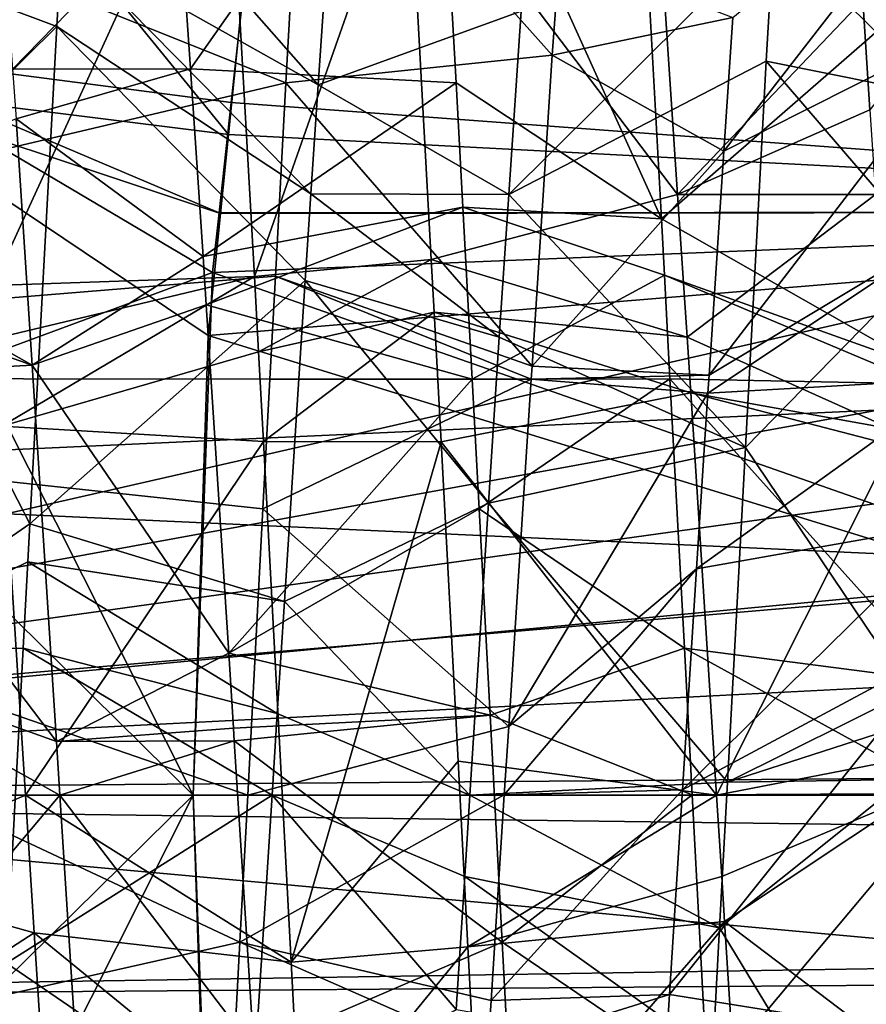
# Model space of a CAD drawing. Extents: x 0 to 200, y 18 to 95.
# Tile 17 of 256: x 31.105 to 32.057, y 46.992 to 48.099. Entities that reach past the tile are written whole.
import ezdxf

# ---------------------------------------------------------------- set-up
doc = ezdxf.new("R2010")
doc.units = 0

msp = doc.modelspace()

# ---------------------------------------------------------------- linework, layer by layer
for points in [[(29.777065, 48.735497), (57.841534, 53.63353), (29.699997, 47.227016)], [(57.841534, 53.63353), (58.344566, 52.458443), (29.699997, 47.227016)], [(58.344566, 52.458443), (58.744335, 51.244335), (29.699997, 47.227016)], [(29.884443, 50.60128, 27.5), (34.36409, 52.108208, 27.5), (33.249989, 47.227016, 27.5)], [(58.744335, 51.244335), (59.037842, 50.000259), (29.699997, 47.227016)], [(29.884443, 50.60128, 27.5), (33.249989, 47.227016, 27.5), (29.499992, 47.227016, 27.5)], [(32.999992, 47.227016, 63), (29.884443, 50.60128, 63), (29.499992, 47.227016, 63)], [(33.431755, 50.348579, 63), (29.884443, 50.60128, 63), (32.999992, 47.227016, 63)], [(29.499992, 50.376331, 257.358826), (33.239944, 49.481468, 257.18277), (29.499992, 47.227016, 257)], [(66.499992, 47.227016, 285), (66.499992, 50.376331, 284.641174), (29.499992, 47.227016, 285)], [(66.499992, 50.376331, 284.641174), (29.499992, 50.376331, 284.641174), (29.499992, 47.227016, 285)], [(38.038387, 47.93248, 1.499999), (30.602217, 50.141075, 1.499999), (30.304358, 47.579166, 1.499999)], [(38.188873, 48.782566, 1.499999), (30.602217, 50.141075, 1.499999), (38.038387, 47.93248, 1.499999)], [(59.037842, 50.000259), (59.222916, 48.735497), (29.699997, 47.227016)], [(33.239944, 49.481468, 257.18277), (32.999992, 47.227016, 257.000031), (29.499992, 47.227016, 257)], [(32.999992, 49.008659, 13.012595), (31.37529, 48.32172, 13.324399), (32.999992, 47.882851, 13.438005)], [(31.385004, 48.390133, 6.698917), (32.999992, 49.008659, 6.987404), (32.999992, 47.882851, 6.561995)], [(31.012058, 48.847527, 6.783646), (31.385004, 48.390133, 6.698917), (30.901447, 48.063046, 6.497174)], [(59.222916, 48.735497), (59.298164, 47.459484), (29.699997, 47.227016)], [(29.999987, 48.588989, 7.326979), (31.404316, 48.027569, 7.108785), (29.999987, 47.69632, 7.036935)], [(29.999987, 48.588989, 7.326979), (31.423822, 48.372578, 7.235281), (31.404316, 48.027569, 7.108785)], [(30.946911, 48.450203, 13.387266), (30.897886, 48.024673, 13.511751), (31.339602, 47.969528, 13.408028)], [(31.37529, 48.32172, 13.324399), (30.946911, 48.450203, 13.387266), (31.339602, 47.969528, 13.408028)], [(31.57258, 48.435982, 12.741472), (31.283974, 48.234917, 12.285583), (31.296909, 48.04343, 12.351345)], [(31.57258, 48.435982, 12.741472), (31.296909, 48.04343, 12.351345), (31.595676, 48.027569, 12.891214)], [(31.800791, 48.340549, 12.785685), (31.57258, 48.435982, 12.741472), (31.826675, 47.874901, 12.929205)], [(31.57258, 48.435982, 12.741472), (31.595676, 48.027569, 12.891214), (31.826675, 47.874901, 12.929205)], [(30.901447, 48.063046, 6.497174), (31.385004, 48.390133, 6.698917), (31.342655, 48.005508, 6.599192)], [(31.342655, 48.005508, 6.599192), (31.385004, 48.390133, 6.698917), (32.999992, 47.882851, 6.561995)], [(31.048313, 48.190716, 12.301844), (31.337038, 48.37196, 12.732264), (31.074509, 47.799725, 12.427717)], [(31.337038, 48.37196, 12.732264), (31.369015, 47.810078, 12.942966), (31.074509, 47.799725, 12.427717)], [(31.337038, 48.37196, 12.732264), (31.541676, 48.301743, 12.800879), (31.369015, 47.810078, 12.942966)], [(31.423822, 48.372578, 7.235281), (31.703934, 48.058884, 7.642567), (31.404316, 48.027569, 7.108785)], [(31.423822, 48.372578, 7.235281), (31.712414, 48.175682, 7.70536), (31.703934, 48.058884, 7.642567)], [(32.053112, 48.121159, 12.33463), (32.339333, 48.349407, 12.779631), (32.061295, 47.997246, 12.367845)], [(31.160891, 48.343388, 7.226467), (31.15201, 48.18782, 7.165227), (31.440691, 48.025364, 7.644978)], [(31.458899, 48.294716, 7.739466), (31.160891, 48.343388, 7.226467), (31.440691, 48.025364, 7.644978)], [(32.092766, 48.105949, 12.340288), (31.800791, 48.340549, 12.785685), (31.826675, 47.874901, 12.929205)], [(32.199188, 48.340549, 7.214315), (32.185616, 48.09618, 7.138997), (31.896963, 47.950958, 7.618222)], [(31.906887, 48.10117, 7.659033), (32.199188, 48.340549, 7.214315), (31.896963, 47.950958, 7.618222)], [(31.37529, 48.32172, 13.324399), (31.339602, 47.969528, 13.408028), (32.999992, 47.882851, 13.438005)], [(31.541676, 48.301743, 12.800879), (31.567842, 47.828987, 12.938559), (31.369015, 47.810078, 12.942966)], [(31.668886, 48.108315, 7.671502), (31.458899, 48.294716, 7.739466), (31.440691, 48.025364, 7.644978)], [(31.541676, 48.301743, 12.800879), (31.844929, 47.901997, 12.394894), (31.567842, 47.828987, 12.938559)], [(31.541676, 48.301743, 12.800879), (31.822592, 48.235462, 12.287583), (31.844929, 47.901997, 12.394894)], [(31.283974, 48.234917, 12.285583), (31.087488, 48.173199, 12.288652), (31.096786, 48.043045, 12.353643)], [(31.296909, 48.04343, 12.351345), (31.283974, 48.234917, 12.285583), (31.096786, 48.043045, 12.353643)], [(31.822592, 48.235462, 12.287583), (32.053112, 48.121159, 12.33463), (31.844929, 47.901997, 12.394894)], [(32.153011, 48.204399, 7.176313), (31.953112, 48.198364, 7.185072), (32.142326, 48.012157, 7.117279)], [(31.953112, 48.198364, 7.185072), (31.668886, 48.108315, 7.671502), (31.655058, 47.901997, 7.605109)], [(31.944498, 48.052208, 7.11587), (31.953112, 48.198364, 7.185072), (31.655058, 47.901997, 7.605109)], [(31.953112, 48.198364, 7.185072), (31.944498, 48.052208, 7.11587), (32.142326, 48.012157, 7.117279)], [(31.15201, 48.18782, 7.165227), (30.950741, 48.164536, 7.150259), (31.146482, 48.090927, 7.127084)], [(31.15201, 48.18782, 7.165227), (31.146482, 48.090927, 7.127084), (31.432405, 47.902771, 7.601969)], [(31.440691, 48.025364, 7.644978), (31.15201, 48.18782, 7.165227), (31.432405, 47.902771, 7.601969)], [(31.712414, 48.175682, 7.70536), (31.906887, 48.10117, 7.659033), (31.703934, 48.058884, 7.642567)], [(31.146482, 48.090927, 7.127084), (30.950741, 48.164536, 7.150259), (30.935526, 47.882553, 7.106513)], [(32.053112, 48.121159, 12.33463), (32.061295, 47.997246, 12.367845), (31.844929, 47.901997, 12.394894)], [(31.668886, 48.108315, 7.671502), (31.440691, 48.025364, 7.644978), (31.655058, 47.901997, 7.605109)], [(32.092766, 48.105949, 12.340288), (31.826675, 47.874901, 12.929205), (32.11871, 47.708687, 12.422968)], [(31.703934, 48.058884, 7.642567), (31.906887, 48.10117, 7.659033), (31.896963, 47.950958, 7.618222)], [(32.185616, 48.09618, 7.138997), (32.173306, 47.874901, 7.070795), (31.880335, 47.699158, 7.549819)], [(31.896963, 47.950958, 7.618222), (32.185616, 48.09618, 7.138997), (31.880335, 47.699158, 7.549819)], [(31.146482, 48.090927, 7.127084), (30.935526, 47.882553, 7.106513), (31.116188, 47.531811, 7.015977)], [(31.425835, 47.805534, 7.567856), (31.146482, 48.090927, 7.127084), (31.116188, 47.531811, 7.015977)], [(31.432405, 47.902771, 7.601969), (31.146482, 48.090927, 7.127084), (31.425835, 47.805534, 7.567856)], [(30.901447, 48.063046, 6.497174), (31.321615, 47.814362, 6.549634), (30.871958, 47.64838, 6.423678)], [(30.901447, 48.063046, 6.497174), (31.329006, 47.881538, 6.567053), (31.321615, 47.814362, 6.549634)], [(30.901447, 48.063046, 6.497174), (31.342655, 48.005508, 6.599192), (31.329006, 47.881538, 6.567053)], [(31.404316, 48.027569, 7.108785), (31.703934, 48.058884, 7.642567), (31.68121, 47.709297, 7.577069)], [(31.703934, 48.058884, 7.642567), (31.896963, 47.950958, 7.618222), (31.68121, 47.709297, 7.577069)], [(31.944498, 48.052208, 7.11587), (31.655058, 47.901997, 7.605109), (31.921192, 47.61787, 7.065818)], [(32.132385, 47.833508, 7.062417), (31.944498, 48.052208, 7.11587), (31.921192, 47.61787, 7.065818)], [(32.142326, 48.012157, 7.117279), (31.944498, 48.052208, 7.11587), (32.132385, 47.833508, 7.062417)], [(31.296909, 48.04343, 12.351345), (31.096786, 48.043045, 12.353643), (31.10078, 47.987099, 12.381583)], [(31.296909, 48.04343, 12.351345), (31.10078, 47.987099, 12.381583), (31.311153, 47.832458, 12.423802)], [(31.595676, 48.027569, 12.891214), (31.296909, 48.04343, 12.351345), (31.311153, 47.832458, 12.423802)], [(31.404316, 48.027569, 7.108785), (31.392574, 47.810436, 7.067293), (29.999987, 47.69632, 7.036935)], [(31.603231, 47.887936, 12.917898), (31.595676, 48.027569, 12.891214), (31.311153, 47.832458, 12.423802)], [(31.392574, 47.810436, 7.067293), (31.404316, 48.027569, 7.108785), (31.68121, 47.709297, 7.577069)], [(31.595676, 48.027569, 12.891214), (31.603231, 47.887936, 12.917898), (31.826675, 47.874901, 12.929205)], [(30.897886, 48.024673, 13.511751), (30.865997, 47.227016, 13.61629), (31.299994, 47.227016, 13.500001)], [(31.316727, 47.74371, 13.461653), (30.897886, 48.024673, 13.511751), (31.299994, 47.227016, 13.500001)], [(31.330616, 47.880737, 13.429112), (30.897886, 48.024673, 13.511751), (31.316727, 47.74371, 13.461653)], [(31.339602, 47.969528, 13.408028), (30.897886, 48.024673, 13.511751), (31.330616, 47.880737, 13.429112)], [(31.440691, 48.025364, 7.644978), (31.432405, 47.902771, 7.601969), (31.655058, 47.901997, 7.605109)], [(31.342655, 48.005508, 6.599192), (32.999992, 47.882851, 6.561995), (31.329006, 47.881538, 6.567053)], [(32.061295, 47.997246, 12.367845), (32.067566, 47.902184, 12.39333), (31.844929, 47.901997, 12.394894)], [(31.10078, 47.987099, 12.381583), (30.826674, 47.874901, 12.929205), (31.118675, 47.710445, 12.424704)], [(31.311153, 47.832458, 12.423802), (31.10078, 47.987099, 12.381583), (31.118675, 47.710445, 12.424704)], [(32.999992, 47.882851, 13.438005), (31.339602, 47.969528, 13.408028), (31.330616, 47.880737, 13.429112)], [(31.68121, 47.709297, 7.577069), (31.896963, 47.950958, 7.618222), (31.880335, 47.699158, 7.549819)], [(38.038387, 47.93248, 1.499999), (30.304358, 47.579166, 1.499999), (37.999989, 47.227016, 1.499999)], [(31.432405, 47.902771, 7.601969), (31.425835, 47.805534, 7.567856), (31.644344, 47.74197, 7.553611)], [(31.655058, 47.901997, 7.605109), (31.432405, 47.902771, 7.601969), (31.644344, 47.74197, 7.553611)], [(31.567842, 47.828987, 12.938559), (31.844929, 47.901997, 12.394894), (31.855642, 47.74197, 12.446388)], [(31.655058, 47.901997, 7.605109), (31.644344, 47.74197, 7.553611), (31.921192, 47.61787, 7.065818)], [(31.844929, 47.901997, 12.394894), (32.067566, 47.902184, 12.39333), (31.855642, 47.74197, 12.446388)], [(31.855642, 47.74197, 12.446388), (32.067566, 47.902184, 12.39333), (32.084972, 47.638611, 12.463976)], [(31.116188, 47.531811, 7.015977), (30.935526, 47.882553, 7.106513), (30.908882, 47.38863, 7.029883)], [(31.603231, 47.887936, 12.917898), (31.311153, 47.832458, 12.423802), (31.314655, 47.778122, 12.432065)], [(31.603231, 47.887936, 12.917898), (31.314655, 47.778122, 12.432065), (31.613678, 47.694744, 12.954816)], [(32.999992, 47.882851, 13.438005), (31.316727, 47.74371, 13.461653), (32.999992, 47.227016, 13.500001)], [(32.999992, 47.882851, 13.438005), (31.330616, 47.880737, 13.429112), (31.316727, 47.74371, 13.461653)], [(31.321615, 47.814362, 6.549634), (32.999992, 47.882851, 6.561995), (32.999992, 47.227016, 6.499998)], [(31.329006, 47.881538, 6.567053), (32.999992, 47.882851, 6.561995), (31.321615, 47.814362, 6.549634)], [(31.830057, 47.811657, 12.937884), (31.603231, 47.887936, 12.917898), (31.613678, 47.694744, 12.954816)], [(31.826675, 47.874901, 12.929205), (31.603231, 47.887936, 12.917898), (31.830057, 47.811657, 12.937884)], [(30.826674, 47.874901, 12.929205), (30.83007, 47.811615, 12.937888), (31.118675, 47.710445, 12.424704)], [(31.826675, 47.874901, 12.929205), (31.830057, 47.811657, 12.937884), (32.11871, 47.708687, 12.422968)], [(32.173306, 47.874901, 7.070795), (32.163681, 47.695061, 7.046114), (31.878992, 47.679028, 7.54435)], [(31.880335, 47.699158, 7.549819), (32.173306, 47.874901, 7.070795), (31.878992, 47.679028, 7.54435)], [(31.314655, 47.778122, 12.432065), (31.311153, 47.832458, 12.423802), (31.118675, 47.710445, 12.424704)], [(31.369015, 47.810078, 12.942966), (31.567842, 47.828987, 12.938559), (31.373545, 47.725155, 12.945562)], [(31.567842, 47.828987, 12.938559), (31.570986, 47.769966, 12.944937), (31.373545, 47.725155, 12.945562)], [(31.570986, 47.769966, 12.944937), (31.567842, 47.828987, 12.938559), (31.855642, 47.74197, 12.446388)], [(32.132385, 47.833508, 7.062417), (31.921192, 47.61787, 7.065818), (32.106174, 47.343433, 7.002522)], [(29.999987, 47.69632, 7.036935), (31.392574, 47.810436, 7.067293), (31.386316, 47.694744, 7.045183)], [(31.118675, 47.710445, 12.424704), (30.83007, 47.811615, 12.937888), (30.836313, 47.695061, 12.953885)], [(30.871958, 47.64838, 6.423678), (31.321615, 47.814362, 6.549634), (31.299994, 47.227016, 6.499998)], [(31.074509, 47.799725, 12.427717), (31.369015, 47.810078, 12.942966), (31.078457, 47.740814, 12.446683)], [(31.078457, 47.740814, 12.446683), (31.369015, 47.810078, 12.942966), (31.084806, 47.641582, 12.45698)], [(31.369015, 47.810078, 12.942966), (31.373545, 47.725155, 12.945562), (31.084806, 47.641582, 12.45698)], [(31.425835, 47.805534, 7.567856), (31.116188, 47.531811, 7.015977), (31.402603, 47.444481, 7.518791)], [(31.321615, 47.814362, 6.549634), (32.999992, 47.227016, 6.499998), (31.299994, 47.227016, 6.499998)], [(31.386316, 47.694744, 7.045183), (31.392574, 47.810436, 7.067293), (31.680256, 47.694706, 7.574338)], [(31.392574, 47.810436, 7.067293), (31.68121, 47.709297, 7.577069), (31.680256, 47.694706, 7.574338)], [(31.632364, 47.555252, 7.534173), (31.425835, 47.805534, 7.567856), (31.402603, 47.444481, 7.518791)], [(31.644344, 47.74197, 7.553611), (31.425835, 47.805534, 7.567856), (31.632364, 47.555252, 7.534173)], [(31.836315, 47.695061, 12.953885), (31.830057, 47.811657, 12.937884), (31.613678, 47.694744, 12.954816)], [(32.11871, 47.708687, 12.422968), (31.830057, 47.811657, 12.937884), (32.119961, 47.68948, 12.426965)], [(31.830057, 47.811657, 12.937884), (31.836315, 47.695061, 12.953885), (32.119961, 47.68948, 12.426965)], [(31.314655, 47.778122, 12.432065), (31.118675, 47.710445, 12.424704), (31.339899, 47.386581, 12.491591)], [(31.613678, 47.694744, 12.954816), (31.314655, 47.778122, 12.432065), (31.339899, 47.386581, 12.491591)], [(31.373545, 47.725155, 12.945562), (31.570986, 47.769966, 12.944937), (31.378895, 47.624638, 12.94864)], [(31.378895, 47.624638, 12.94864), (31.570986, 47.769966, 12.944937), (31.578794, 47.62405, 12.960702)], [(31.570986, 47.769966, 12.944937), (31.859667, 47.679363, 12.452908), (31.578794, 47.62405, 12.960702)], [(31.570986, 47.769966, 12.944937), (31.855642, 47.74197, 12.446388), (31.859667, 47.679363, 12.452908)], [(32.999992, 47.227016, 13.500001), (31.316727, 47.74371, 13.461653), (31.299994, 47.227016, 13.500001)], [(31.921192, 47.61787, 7.065818), (31.644344, 47.74197, 7.553611), (31.632364, 47.555252, 7.534173)], [(31.859667, 47.679363, 12.452908), (31.855642, 47.74197, 12.446388), (32.084972, 47.638611, 12.463976)], [(31.084806, 47.641582, 12.45698), (31.373545, 47.725155, 12.945562), (31.378895, 47.624638, 12.94864)], [(31.118675, 47.710445, 12.424704), (30.836313, 47.695061, 12.953885), (31.146065, 47.287167, 12.490683)], [(31.339899, 47.386581, 12.491591), (31.118675, 47.710445, 12.424704), (31.146065, 47.287167, 12.490683)], [(31.68121, 47.709297, 7.577069), (31.880335, 47.699158, 7.549819), (31.680256, 47.694706, 7.574338)], [(29.999987, 47.69632, 7.036935), (31.352551, 47.061871, 7.004548), (29.999987, 46.75771, 7.036935)], [(29.999987, 47.69632, 7.036935), (31.361311, 47.226833, 7.008877), (31.352551, 47.061871, 7.004548)], [(29.999987, 47.69632, 7.036935), (31.378433, 47.548965, 7.017325), (31.361311, 47.226833, 7.008877)], [(29.999987, 47.69632, 7.036935), (31.386316, 47.694744, 7.045183), (31.378433, 47.548965, 7.017325)], [(30.836313, 47.695061, 12.953885), (30.852556, 47.392162, 12.995452), (31.146065, 47.287167, 12.490683)], [(31.621561, 47.548965, 12.982674), (31.613678, 47.694744, 12.954816), (31.339899, 47.386581, 12.491591)], [(31.386316, 47.694744, 7.045183), (31.680256, 47.694706, 7.574338), (31.378433, 47.548965, 7.017325)], [(31.378433, 47.548965, 7.017325), (31.680256, 47.694706, 7.574338), (31.654865, 47.304165, 7.50117)], [(31.836315, 47.695061, 12.953885), (31.613678, 47.694744, 12.954816), (31.621561, 47.548965, 12.982674)], [(31.836315, 47.695061, 12.953885), (31.621561, 47.548965, 12.982674), (31.852558, 47.392162, 12.995452)], [(31.680256, 47.694706, 7.574338), (31.878992, 47.679028, 7.54435), (31.654865, 47.304165, 7.50117)], [(31.680256, 47.694706, 7.574338), (31.880335, 47.699158, 7.549819), (31.878992, 47.679028, 7.54435)], [(32.119961, 47.68948, 12.426965), (31.836315, 47.695061, 12.953885), (32.141834, 47.354561, 12.496669)], [(31.836315, 47.695061, 12.953885), (31.852558, 47.392162, 12.995452), (32.141834, 47.354561, 12.496669)], [(32.163681, 47.695061, 7.046114), (32.154949, 47.53241, 7.023797), (31.866343, 47.481228, 7.526048)], [(31.878992, 47.679028, 7.54435), (32.163681, 47.695061, 7.046114), (31.866343, 47.481228, 7.526048)], [(31.578794, 47.62405, 12.960702), (31.859667, 47.679363, 12.452908), (31.888664, 47.227016, 12.499999)], [(31.878992, 47.679028, 7.54435), (31.866343, 47.481228, 7.526048), (31.654865, 47.304165, 7.50117)], [(31.859667, 47.679363, 12.452908), (32.086163, 47.620426, 12.468852), (31.888664, 47.227016, 12.499999)], [(31.859667, 47.679363, 12.452908), (32.084972, 47.638611, 12.463976), (32.086163, 47.620426, 12.468852)], [(30.871958, 47.64838, 6.423678), (31.299994, 47.227016, 6.499998), (30.865997, 47.227016, 6.383709)], [(31.084806, 47.641582, 12.45698), (31.111315, 47.227016, 12.499999), (30.888662, 47.227016, 12.499999)], [(31.084806, 47.641582, 12.45698), (31.378895, 47.624638, 12.94864), (31.111315, 47.227016, 12.499999)], [(31.111315, 47.227016, 12.499999), (31.378895, 47.624638, 12.94864), (31.410128, 47.03904, 12.96657)], [(31.378895, 47.624638, 12.94864), (31.578794, 47.62405, 12.960702), (31.410128, 47.03904, 12.96657)], [(31.578794, 47.62405, 12.960702), (31.597973, 47.265095, 12.999486), (31.410128, 47.03904, 12.96657)], [(31.597973, 47.265095, 12.999486), (31.578794, 47.62405, 12.960702), (31.888664, 47.227016, 12.499999)], [(31.921192, 47.61787, 7.065818), (31.632364, 47.555252, 7.534173), (31.901001, 47.241535, 7.022448)], [(32.086163, 47.620426, 12.468852), (32.108589, 47.269646, 12.496624), (31.888664, 47.227016, 12.499999)], [(32.106174, 47.343433, 7.002522), (31.921192, 47.61787, 7.065818), (31.901001, 47.241535, 7.022448)], [(37.999989, 47.227016, 1.499999), (30.304358, 47.579166, 1.499999), (30.299992, 47.227016, 1.499999)], [(31.632364, 47.555252, 7.534173), (31.402603, 47.444481, 7.518791), (31.611324, 47.227016, 7.5)], [(31.901001, 47.241535, 7.022448), (31.632364, 47.555252, 7.534173), (31.611324, 47.227016, 7.5)], [(31.621561, 47.548965, 12.982674), (31.339899, 47.386581, 12.491591), (31.633884, 47.316975, 12.988761)], [(31.378433, 47.548965, 7.017325), (31.654865, 47.304165, 7.50117), (31.361311, 47.226833, 7.008877)], [(31.852558, 47.392162, 12.995452), (31.621561, 47.548965, 12.982674), (31.633884, 47.316975, 12.988761)], [(31.113937, 47.489388, 7.015142), (31.116188, 47.531811, 7.015977), (30.908882, 47.38863, 7.029883)], [(31.116188, 47.531811, 7.015977), (31.113937, 47.489388, 7.015142), (31.402603, 47.444481, 7.518791)], [(32.154949, 47.53241, 7.023797), (32.147438, 47.392162, 7.004548), (31.850471, 47.232964, 7.503074)], [(31.866343, 47.481228, 7.526048), (32.154949, 47.53241, 7.023797), (31.850471, 47.232964, 7.503074)], [(31.108782, 47.392323, 7.013231), (31.113937, 47.489388, 7.015142), (30.908882, 47.38863, 7.029883)], [(31.113937, 47.489388, 7.015142), (31.108782, 47.392323, 7.013231), (31.394497, 47.318558, 7.501677)], [(31.402603, 47.444481, 7.518791), (31.113937, 47.489388, 7.015142), (31.394497, 47.318558, 7.501677)], [(31.654865, 47.304165, 7.50117), (31.866343, 47.481228, 7.526048), (31.649961, 47.227169, 7.503577)], [(31.866343, 47.481228, 7.526048), (31.850471, 47.232964, 7.503074), (31.649961, 47.227169, 7.503577)], [(29.699997, 47.227016), (59.298164, 47.459484), (29.701815, 46.994545)], [(59.298164, 47.459484), (59.299992, 47.227016), (29.701815, 46.994545)], [(31.402603, 47.444481, 7.518791), (31.394497, 47.318558, 7.501677), (31.611324, 47.227016, 7.5)], [(31.146065, 47.287167, 12.490683), (30.852556, 47.392162, 12.995452), (31.149954, 47.226997, 12.500059)], [(30.852556, 47.392162, 12.995452), (30.861319, 47.22723, 12.991127), (31.149954, 47.226997, 12.500059)], [(31.108782, 47.392323, 7.013231), (30.908882, 47.38863, 7.029883), (31.089962, 47.037918, 7.006254)], [(31.38867, 47.227016, 7.5), (31.108782, 47.392323, 7.013231), (31.089962, 47.037918, 7.006254)], [(31.394497, 47.318558, 7.501677), (31.108782, 47.392323, 7.013231), (31.38867, 47.227016, 7.5)], [(31.345263, 47.302422, 12.489606), (31.339899, 47.386581, 12.491591), (31.146065, 47.287167, 12.490683)], [(31.633884, 47.316975, 12.988761), (31.339899, 47.386581, 12.491591), (31.345263, 47.302422, 12.489606)], [(31.852558, 47.392162, 12.995452), (31.633884, 47.316975, 12.988761), (31.86132, 47.227238, 12.991127)], [(31.835735, 47.002762, 7.522348), (32.147438, 47.392162, 7.004548), (32.12431, 46.956795, 7.01597)], [(31.850471, 47.232964, 7.503074), (32.147438, 47.392162, 7.004548), (31.835735, 47.002762, 7.522348)], [(32.14991, 47.228676, 12.483694), (31.852558, 47.392162, 12.995452), (31.86132, 47.227238, 12.991127)], [(32.141834, 47.354561, 12.496669), (31.852558, 47.392162, 12.995452), (32.14991, 47.228676, 12.483694)], [(32.10424, 47.30724, 7.004544), (32.106174, 47.343433, 7.002522), (31.901001, 47.241535, 7.022448)], [(31.611324, 47.227016, 7.5), (31.394497, 47.318558, 7.501677), (31.38867, 47.227016, 7.5)], [(31.633884, 47.316975, 12.988761), (31.345263, 47.302422, 12.489606), (31.346172, 47.288143, 12.489266)], [(31.633884, 47.316975, 12.988761), (31.346172, 47.288143, 12.489266), (31.647429, 47.061871, 12.995452)], [(31.86132, 47.227238, 12.991127), (31.633884, 47.316975, 12.988761), (31.647429, 47.061871, 12.995452)], [(32.100903, 47.244545, 7.008053), (32.10424, 47.30724, 7.004544), (31.901001, 47.241535, 7.022448)], [(31.346172, 47.288143, 12.489266), (31.345263, 47.302422, 12.489606), (31.146065, 47.287167, 12.490683)], [(31.654865, 47.304165, 7.50117), (31.649961, 47.227169, 7.503577), (31.361311, 47.226833, 7.008877)], [(31.346172, 47.288143, 12.489266), (31.146065, 47.287167, 12.490683), (31.149954, 47.226997, 12.500059)], [(31.346172, 47.288143, 12.489266), (31.149954, 47.226997, 12.500059), (31.368256, 46.941578, 12.48109)], [(31.647429, 47.061871, 12.995452), (31.346172, 47.288143, 12.489266), (31.368256, 46.941578, 12.48109)], [(31.597973, 47.265095, 12.999486), (31.609089, 47.056339, 12.984946), (31.410128, 47.03904, 12.96657)], [(31.597973, 47.265095, 12.999486), (31.888664, 47.227016, 12.499999), (31.609089, 47.056339, 12.984946)], [(32.108589, 47.269646, 12.496624), (32.111317, 47.227016, 12.499999), (31.888664, 47.227016, 12.499999)], [(31.901001, 47.241535, 7.022448), (31.611324, 47.227016, 7.5), (31.892225, 47.077812, 7.003579)], [(32.100903, 47.244545, 7.008053), (31.892225, 47.077812, 7.003579), (32.075943, 46.775414, 7.034306)], [(32.100903, 47.244545, 7.008053), (31.901001, 47.241535, 7.022448), (31.892225, 47.077812, 7.003579)], [(31.649961, 47.227169, 7.503577), (31.850471, 47.232964, 7.503074), (31.635225, 46.996021, 7.510808)], [(31.850471, 47.232964, 7.503074), (31.835735, 47.002762, 7.522348), (31.635225, 46.996021, 7.510808)], [(29.499992, 47.227016, 27.5), (33.249989, 47.227016, 27.5), (29.884443, 43.852749, 27.5)], [(33.431755, 44.10545, 63), (29.499992, 47.227016, 63), (29.884443, 43.852749, 63)], [(29.499992, 47.227016, 257), (33.000095, 47.18153, 257.000153), (29.499992, 44.077702, 257.358826)], [(66.499992, 44.077702, 284.641174), (66.499992, 47.227016, 285), (29.499992, 44.077702, 284.641174)], [(66.499992, 47.227016, 285), (29.499992, 47.227016, 285), (29.499992, 44.077702, 284.641174)], [(32.999992, 47.227016, 63), (29.499992, 47.227016, 63), (33.431755, 44.10545, 63)], [(29.499992, 47.227016, 257), (32.999992, 47.227016, 257.000031), (33.000095, 47.18153, 257.000153)], [(29.701815, 46.994545), (59.299992, 47.227016), (29.777065, 45.718533)], [(29.777065, 45.718533), (59.299992, 47.227016), (29.962137, 44.453773)], [(29.884443, 43.852749, 27.5), (33.249989, 47.227016, 27.5), (32.212719, 38.623367, 27.5)], [(29.962137, 44.453773), (59.299992, 47.227016), (30.255661, 43.209698)], [(30.255661, 43.209698), (59.299992, 47.227016), (30.655428, 41.995586)], [(30.299992, 47.227016, 1.499999), (30.304358, 46.874863, 1.499999), (38.038387, 46.521549, 1.499999)], [(37.999989, 47.227016, 1.499999), (30.299992, 47.227016, 1.499999), (38.038387, 46.521549, 1.499999)], [(30.655428, 41.995586), (59.299992, 47.227016), (31.158463, 40.820503)], [(31.149954, 47.226997, 12.500059), (30.861319, 47.22723, 12.991127), (30.878426, 46.905064, 12.982674)], [(30.865997, 47.227016, 6.383709), (31.299994, 47.227016, 6.499998), (30.897886, 46.429375, 6.488249)], [(31.299994, 47.227016, 13.500001), (30.865997, 47.227016, 13.61629), (30.871958, 46.805649, 13.576318)], [(31.299994, 47.227016, 13.500001), (30.871958, 46.805649, 13.576318), (31.321615, 46.639679, 13.450369)], [(31.149954, 47.226997, 12.500059), (30.878426, 46.905064, 12.982674), (31.181231, 46.742054, 12.432039)], [(30.888662, 47.227016, 12.499999), (31.111315, 47.227016, 12.499999), (30.894503, 47.135471, 12.498322)], [(30.894503, 47.135471, 12.498322), (31.111315, 47.227016, 12.499999), (31.121239, 47.07222, 12.483884)], [(31.299994, 47.227016, 6.499998), (31.316668, 46.711136, 6.538227), (30.897886, 46.429375, 6.488249)], [(31.38867, 47.227016, 7.5), (31.089962, 47.037918, 7.006254), (31.3645, 46.850193, 7.539231)], [(31.121239, 47.07222, 12.483884), (31.111315, 47.227016, 12.499999), (31.410128, 47.03904, 12.96657)], [(31.368256, 46.941578, 12.48109), (31.149954, 47.226997, 12.500059), (31.181231, 46.742054, 12.432039)], [(31.158463, 40.820503), (59.299992, 47.227016), (31.761005, 39.693203)], [(32.999992, 47.227016, 13.500001), (31.299994, 47.227016, 13.500001), (31.321615, 46.639679, 13.450369)], [(31.299994, 47.227016, 6.499998), (32.999992, 47.227016, 6.499998), (31.316668, 46.711136, 6.538227)], [(31.316668, 46.711136, 6.538227), (32.999992, 47.227016, 6.499998), (32.999992, 46.571178, 6.561995)], [(32.999992, 47.227016, 13.500001), (31.321615, 46.639679, 13.450369), (32.999992, 46.571178, 13.438005)], [(31.352551, 47.061871, 7.004548), (31.649961, 47.227169, 7.503577), (31.635225, 46.996021, 7.510808)], [(31.361311, 47.226833, 7.008877), (31.649961, 47.227169, 7.503577), (31.352551, 47.061871, 7.004548)], [(31.595871, 46.985901, 7.522002), (31.38867, 47.227016, 7.5), (31.3645, 46.850193, 7.539231)], [(31.605482, 47.135471, 7.501677), (31.38867, 47.227016, 7.5), (31.595871, 46.985901, 7.522002)], [(31.611324, 47.227016, 7.5), (31.38867, 47.227016, 7.5), (31.605482, 47.135471, 7.501677)], [(31.611324, 47.227016, 7.5), (31.605482, 47.135471, 7.501677), (31.892225, 47.077812, 7.003579)], [(31.888664, 47.227016, 12.499999), (31.894505, 47.135471, 12.498322), (31.609089, 47.056339, 12.984946)], [(31.86132, 47.227238, 12.991127), (31.647429, 47.061871, 12.995452), (31.878428, 46.905064, 12.982674)], [(31.761005, 39.693203), (59.299992, 47.227016), (32.458588, 38.622101)], [(32.14991, 47.228676, 12.483694), (31.86132, 47.227238, 12.991127), (31.878428, 46.905064, 12.982674)], [(32.169106, 46.930038, 12.452911), (32.14991, 47.228676, 12.483694), (31.878428, 46.905064, 12.982674)], [(31.888664, 47.227016, 12.499999), (32.111317, 47.227016, 12.499999), (31.894505, 47.135471, 12.498322)], [(31.894505, 47.135471, 12.498322), (32.111317, 47.227016, 12.499999), (31.897753, 47.084808, 12.491439)], [(31.897753, 47.084808, 12.491439), (32.111317, 47.227016, 12.499999), (32.131805, 46.907604, 12.466747)], [(33.000095, 47.18153, 257.000153), (33.225536, 45.04324, 257.171448), (29.499992, 44.077702, 257.358826)], [(30.894503, 47.135471, 12.498322), (31.121239, 47.07222, 12.483884), (30.907452, 46.934258, 12.47098)], [(31.605482, 47.135471, 7.501677), (31.595871, 46.985901, 7.522002), (31.884686, 46.936752, 7.020343)], [(31.892225, 47.077812, 7.003579), (31.605482, 47.135471, 7.501677), (31.884686, 46.936752, 7.020343)], [(31.894505, 47.135471, 12.498322), (31.897753, 47.084808, 12.491439), (31.609089, 47.056339, 12.984946)], [(31.609089, 47.056339, 12.984946), (31.897753, 47.084808, 12.491439), (31.624287, 46.770794, 12.965061)], [(31.624287, 46.770794, 12.965061), (31.897753, 47.084808, 12.491439), (31.925842, 46.648499, 12.432143)], [(31.892225, 47.077812, 7.003579), (31.884686, 46.936752, 7.020343), (32.075943, 46.775414, 7.034306)], [(31.897753, 47.084808, 12.491439), (32.131805, 46.907604, 12.466747), (31.925842, 46.648499, 12.432143)], [(30.907452, 46.934258, 12.47098), (31.121239, 47.07222, 12.483884), (31.144337, 46.712059, 12.446388)], [(31.121239, 47.07222, 12.483884), (31.421438, 46.8269, 12.973063), (31.144337, 46.712059, 12.446388)], [(31.121239, 47.07222, 12.483884), (31.410128, 47.03904, 12.96657), (31.421438, 46.8269, 12.973063)], [(31.352551, 47.061871, 7.004548), (31.336323, 46.758972, 7.046114), (29.999987, 46.75771, 7.036935)], [(31.352551, 47.061871, 7.004548), (31.631485, 46.939297, 7.52509), (31.336323, 46.758972, 7.046114)], [(31.352551, 47.061871, 7.004548), (31.635225, 46.996021, 7.510808), (31.631485, 46.939297, 7.52509)], [(31.647429, 47.061871, 12.995452), (31.368256, 46.941578, 12.48109), (31.663671, 46.758972, 12.953885)], [(31.410128, 47.03904, 12.96657), (31.609089, 47.056339, 12.984946), (31.421438, 46.8269, 12.973063)], [(31.421438, 46.8269, 12.973063), (31.609089, 47.056339, 12.984946), (31.624287, 46.770794, 12.965061)], [(31.878428, 46.905064, 12.982674), (31.647429, 47.061871, 12.995452), (31.663671, 46.758972, 12.953885)], [(31.3645, 46.850193, 7.539231), (31.089962, 47.037918, 7.006254), (31.07585, 46.775669, 7.047947)], [(31.631485, 46.939297, 7.52509), (31.835735, 47.002762, 7.522348), (31.831623, 46.938427, 7.527735)], [(31.635225, 46.996021, 7.510808), (31.835735, 47.002762, 7.522348), (31.631485, 46.939297, 7.52509)], [(31.835735, 47.002762, 7.522348), (32.12431, 46.956795, 7.01597), (31.831623, 46.938427, 7.527735)]]:
    msp.add_3dface(points)

doc.saveas('drawing.dxf')
